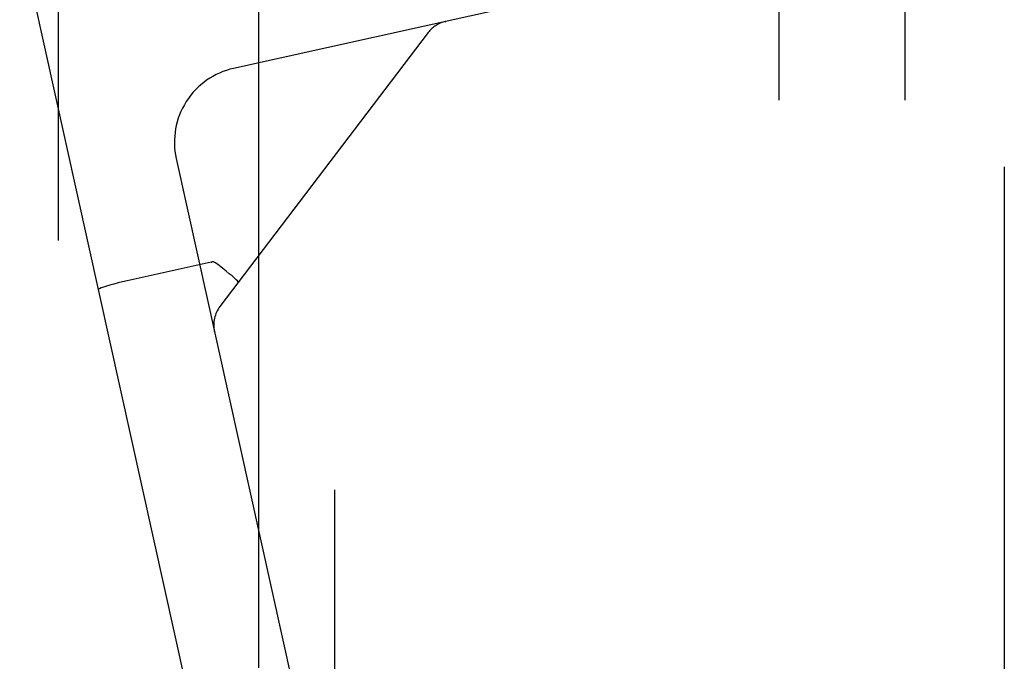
# Model space of a CAD drawing. Header units: inches. Extents: x 0 to 184, y 0 to 119.
# Tile 84 of 114: x 109.064 to 110.042, y 44.564 to 45.202. Entities that reach past the tile are written whole.
import ezdxf

# ---------------------------------------------------------------- set-up
doc = ezdxf.new("R2010")
doc.units = ezdxf.units.IN
doc.header["$LTSCALE"] = 10.121375
doc.header["$MEASUREMENT"] = 0
doc.linetypes.add('HIDDEN', pattern=[0.2, 0.1, -0.1])
doc.layers.add('DEFAULT_2', color=8, linetype='HIDDEN')

msp = doc.modelspace()

# ---------------------------------------------------------------- linework, layer by layer
at = {"layer": 'DEFAULT_2', "color": 8, "linetype": 'HIDDEN'}
for p, q in [((110.04248, 47.07981), (110.04248, 42.64531)), ((109.10248, 42.95813), (109.10248, 46.33313)), ((109.81848, 46.1338), (109.81848, 42.66463)), ((109.94348, 46.1338), (109.94348, 42.66463)), ((109.30099, 45.57004), (109.30099, 43.72123)), ((109.37708, 43.72255), (109.37708, 45.56872)), ((109.06377, 45.28539), (109.3114, 44.16749)), ((109.55756, 45.21553), (109.27638, 45.15324)), ((109.48654, 45.1998), (109.48686, 45.19986)), ((109.48726, 45.19996), (109.48666, 45.19982)), ((109.48666, 45.19982), (109.48726, 45.19996)), ((109.46987, 45.18883), (109.26283, 44.9167)), ((109.21938, 45.0638), (109.41294, 44.18998)), ((109.25396, 44.96074), (109.1705, 44.94225)), ((109.25396, 44.96074), (109.25477, 44.96089)), ((109.28104, 44.94124), (109.28031, 44.94209)), ((109.28118, 44.94082), (109.28104, 44.94124)), ((109.25742, 44.89205), (109.25729, 44.89265)), ((109.25729, 44.89265), (109.25734, 44.89243))]:
    msp.add_line(p, q, dxfattribs=at)
for points in [[(109.25826, 44.96024), (109.25767, 44.96059), (109.25702, 44.96082), (109.2563, 44.96094), (109.25554, 44.96096), (109.25476, 44.96089), (109.25396, 44.96074)], [(109.28031, 44.94209), (109.27901, 44.94337), (109.27718, 44.94503), (109.27484, 44.94704), (109.27208, 44.94934), (109.26896, 44.95188), (109.26557, 44.95458), (109.26197, 44.95739), (109.25826, 44.96024)], [(109.1705, 44.94225), (109.16596, 44.94122), (109.16152, 44.94014), (109.1573, 44.93906), (109.15341, 44.93799), (109.14996, 44.93697), (109.14703, 44.93602), (109.1447, 44.93517), (109.14301, 44.93443), (109.14202, 44.93384), (109.14174, 44.93338)]]:
    msp.add_lwpolyline(points, dxfattribs=at)
for centre, radius, start, end in [((109.49375, 45.17067), 0.03, 102.49, 142.73553), ((109.2926, 45.08002), 0.075, 102.49, 192.49), ((109.28671, 44.89854), 0.03, 142.73553, 192.49)]:
    msp.add_arc(centre, radius, start, end, dxfattribs=at)

doc.saveas('drawing.dxf')
